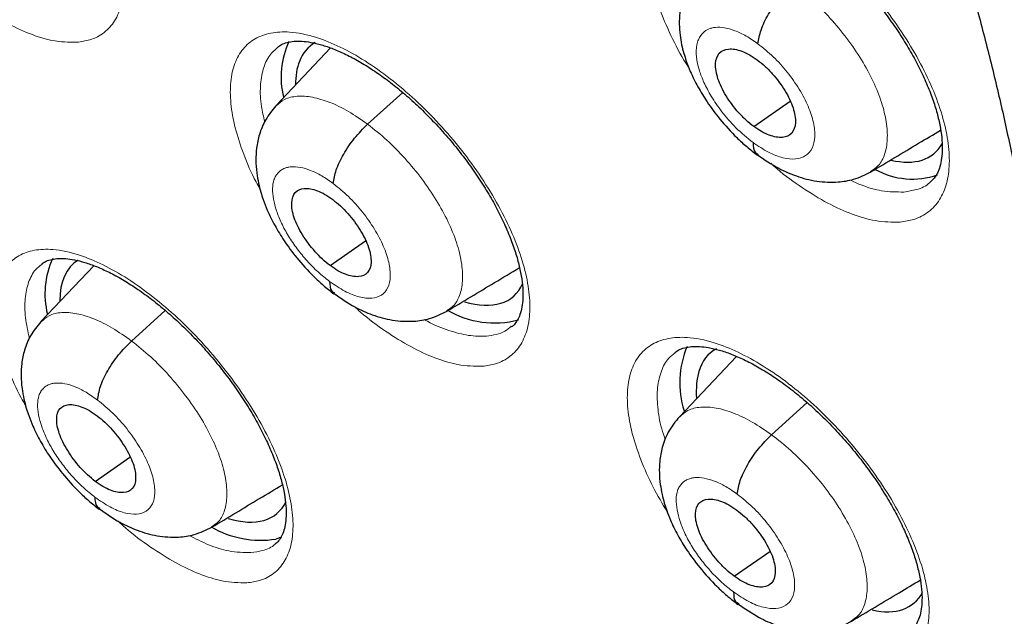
# Model space of a CAD drawing. Header units: millimetres. Extents: x 8 to 2314, y 12 to 2305.
# Tile 118 of 156: x 2144.67 to 2153.85, y 868.11 to 873.67. Entities that reach past the tile are written whole.
import ezdxf

# ---------------------------------------------------------------- set-up
doc = ezdxf.new("R2010")
doc.units = ezdxf.units.MM

msp = doc.modelspace()

# ---------------------------------------------------------------- linework, layer by layer
at = {"color": 7, "linetype": 'Continuous', "lineweight": 30}
for p, q in [((2147.5706, 873.4075), (2147.0624, 872.8698)), ((2147.9165, 872.6961), (2148.2435, 872.9922)), ((2151.5181, 872.6749), (2151.8554, 872.9099)), ((2147.5663, 871.3788), (2147.8959, 871.6084)), ((2145.3625, 871.378), (2144.8695, 870.8565)), ((2145.7149, 870.6756), (2146.0293, 870.9605)), ((2151.3558, 870.5325), (2150.8246, 869.9704)), ((2151.6844, 869.8013), (2152.0154, 870.1011)), ((2145.3757, 869.3672), (2145.699, 869.5925)), ((2147.1138, 868.8483), (2147.06, 868.8293)), ((2151.334, 868.4839), (2151.6658, 868.715))]:
    msp.add_line(p, q, dxfattribs=at)
for centre, radius, start, end in [((2147.8831, 873.1364), 0.7747, 154.67984, 194.11158), ((2152.9977, 872.9), 0.7149, 240.88672, 288.97362), ((2145.6895, 871.1142), 0.7829, 155.11401, 194.04387), ((2149.1, 871.7113), 0.8673, 239.20082, 284.9492), ((2151.6882, 870.2864), 0.8611, 156.83828, 197.77183), ((2146.9194, 869.7399), 0.9214, 239.80087, 278.77519)]:
    msp.add_arc(centre, radius, start, end, dxfattribs=at)
for centre, major_axis, ratio, start_param, end_param in [((2148.3251, 872.2559), (-0.9415, 1.1716), 0.455074, 6.206405, 6.536707), ((2148.3251, 872.2559), (-0.9415, 1.1716), 0.455074, 0.253522, 0.517671), ((2152.2525, 873.5894), (-0.9423, 1.1701), 0.456155, 2.613226, 3.317522), ((2146.1252, 870.2364), (-0.9393, 1.1736), 0.45498, 6.230754, 6.79594), ((2148.3251, 872.2559), (-0.9415, 1.1716), 0.455074, 2.560554, 3.366773), ((2152.064, 869.4002), (-0.9423, 1.1722), 0.455167, 6.199899, 6.586323), ((2152.064, 869.4002), (-0.9423, 1.1722), 0.455167, 0.303138, 0.583245), ((2146.1252, 870.2364), (-0.9393, 1.1736), 0.45498, 2.557591, 3.353104), ((2152.064, 869.4002), (-0.9423, 1.1722), 0.455167, 2.628063, 3.332398)]:
    msp.add_ellipse(centre, major_axis=major_axis, ratio=ratio, start_param=start_param, end_param=end_param, dxfattribs=at)
for points, knots in [([(2175.5453, 851.819), (2175.6218, 851.8787), (2175.772, 851.9959), (2175.9747, 852.1628), (2176.1546, 852.3164), (2176.3114, 852.4552), (2176.4573, 852.5888), (2176.5903, 852.7144), (2176.7156, 852.8363), (2176.8372, 852.958), (2176.9654, 853.0901), (2177.0976, 853.231), (2177.2254, 853.3719), (2177.3406, 853.5029), (2177.4432, 853.6231), (2177.5598, 853.7633), (2177.6905, 853.9258), (2177.8376, 854.1168), (2177.9806, 854.3105), (2178.1218, 854.5103), (2178.2607, 854.7157), (2178.3898, 854.9154), (2178.5091, 855.1079), (2178.619, 855.2925), (2178.7292, 855.4851), (2178.8435, 855.6935), (2178.9653, 855.9263), (2179.094, 856.1855), (2179.2394, 856.4963), (2179.3917, 856.8465), (2179.5423, 857.2233), (2179.6752, 857.5843), (2179.772, 857.8693), (2179.8393, 858.0794), (2179.8823, 858.2181), (2179.9218, 858.3495), (2179.9578, 858.4735), (2179.9934, 858.5994), (2180.0331, 858.7445), (2180.0808, 858.9262), (2180.1752, 859.3051), (2180.2973, 859.8637), (2180.4086, 860.497), (2180.4844, 861.0196), (2180.5355, 861.4325), (2180.5775, 861.8363), (2180.6112, 862.2302), (2180.6369, 862.6086), (2180.6565, 862.9834), (2180.6697, 863.3418), (2180.6771, 863.675), (2180.68, 863.9558), (2180.6801, 864.1829), (2180.679, 864.3403), (2180.6778, 864.4412), (2180.6768, 864.5126), (2180.6753, 864.6011), (2180.6728, 864.7252), (2180.6687, 864.8891), (2180.6624, 865.0861), (2180.6509, 865.3774), (2180.6313, 865.7629), (2180.599, 866.2502), (2180.5555, 866.7765), (2180.4993, 867.3422), (2180.4299, 867.937), (2180.3332, 868.6576), (2180.2042, 869.4858), (2180.0368, 870.4137), (2179.8486, 871.3387), (2179.641, 872.2576), (2179.4158, 873.1673), (2179.1812, 874.0434), (2178.9371, 874.8945), (2178.6558, 875.8172), (2178.3242, 876.837), (2177.9302, 877.9697), (2177.4965, 879.1398), (2177.0217, 880.3471), (2176.5421, 881.4995), (2176.0655, 882.5911), (2175.5992, 883.6164), (2175.1058, 884.6592), (2174.5918, 885.705), (2174.019, 886.8291), (2173.3906, 888.0159), (2172.7058, 889.2588), (2172.0184, 890.4606), (2171.3318, 891.6202), (2170.6528, 892.7303), (2169.9845, 893.7904), (2169.318, 894.8182), (2168.6285, 895.8528), (2167.933, 896.8675), (2167.2261, 897.8717), (2166.5128, 898.8597), (2165.7549, 899.8828), (2164.9511, 900.9391), (2164.1004, 902.0269), (2163.3043, 903.0165), (2162.5737, 903.903), (2161.9187, 904.682), (2161.241, 905.4717), (2160.5406, 906.2708), (2159.8264, 907.0684), (2159.1127, 907.8484), (2158.3548, 908.6592), (2157.5627, 909.4873), (2156.7417, 910.3245), (2155.9589, 911.1038), (2155.2159, 911.827), (2154.5139, 912.4958), (2153.8539, 913.1118), (2153.3082, 913.6114), (2152.8688, 914.0078), (2152.5299, 914.3102), (2152.2187, 914.5851), (2151.9432, 914.8263), (2151.7294, 915.012), (2151.5698, 915.1499), (2151.4518, 915.2513), (2151.327, 915.3583), (2151.1743, 915.4887), (2150.977, 915.6563), (2150.7246, 915.8691), (2150.4141, 916.1287), (2150.0439, 916.4349), (2149.6379, 916.7664), (2149.2185, 917.1043), (2148.682, 917.5306), (2148.0447, 918.0273), (2147.3417, 918.5615), (2146.7066, 919.0332), (2146.1212, 919.4592), (2145.5349, 919.8771), (2144.9201, 920.3059), (2144.268, 920.75), (2143.5784, 921.2075), (2142.8629, 921.6687), (2142.1454, 922.1178), (2141.4507, 922.5378), (2140.9865, 922.8131), (2140.7547, 922.9451), (2140.7408, 922.953)], [0, 0, 0, 0, 0.004208, 0.008266, 0.012194, 0.015925, 0.019283, 0.022264, 0.025087, 0.027813, 0.031053, 0.034635, 0.037977, 0.041032, 0.043801, 0.046284, 0.05063, 0.05481, 0.059092, 0.063478, 0.067924, 0.072392, 0.076228, 0.080045, 0.083867, 0.088052, 0.092716, 0.09786, 0.103418, 0.110857, 0.117881, 0.124491, 0.130655, 0.133242, 0.135688, 0.137993, 0.140157, 0.14218, 0.144549, 0.147706, 0.151607, 0.164055, 0.175863, 0.182587, 0.189083, 0.195351, 0.201391, 0.207197, 0.212552, 0.218242, 0.223129, 0.227214, 0.230495, 0.232973, 0.234012, 0.234841, 0.236051, 0.237829, 0.240176, 0.243078, 0.246233, 0.252549, 0.25933, 0.266575, 0.274284, 0.28244, 0.290603, 0.303052, 0.315037, 0.326558, 0.338385, 0.349678, 0.360437, 0.370662, 0.380725, 0.393824, 0.40725, 0.421007, 0.435095, 0.449518, 0.461086, 0.472865, 0.484854, 0.496904, 0.50868, 0.523252, 0.537359, 0.550999, 0.564172, 0.576875, 0.588892, 0.600453, 0.612159, 0.624546, 0.635591, 0.647127, 0.659155, 0.671674, 0.684685, 0.698189, 0.707561, 0.717157, 0.726977, 0.737022, 0.747285, 0.757391, 0.767124, 0.778971, 0.790214, 0.800851, 0.810883, 0.820308, 0.829125, 0.837335, 0.84209, 0.846614, 0.850795, 0.854431, 0.857519, 0.859243, 0.860732, 0.862169, 0.864156, 0.866741, 0.869923, 0.874067, 0.87892, 0.884427, 0.88995, 0.895311, 0.905366, 0.914791, 0.922673, 0.930063, 0.937545, 0.945449, 0.95395, 0.96289, 0.972271, 0.981812, 0.990881, 0.999452, 1, 1, 1, 1]), ([(2132.4766, 915.578), (2132.5933, 915.5103), (2132.9315, 915.3141), (2133.4933, 914.9785), (2134.1626, 914.5667), (2134.8341, 914.141), (2135.5074, 913.7017), (2136.1823, 913.2489), (2136.8584, 912.7829), (2137.5355, 912.3039), (2138.2131, 911.812), (2138.8912, 911.3075), (2139.5692, 910.7905), (2140.247, 910.2614), (2140.9242, 909.7203), (2141.6006, 909.1675), (2142.2757, 908.6032), (2142.9494, 908.0277), (2143.6214, 907.4411), (2144.2913, 906.8439), (2144.9588, 906.2361), (2145.6236, 905.6182), (2146.2856, 904.9903), (2146.9443, 904.3527), (2147.5994, 903.7058), (2148.2508, 903.0497), (2148.898, 902.3848), (2149.5409, 901.7114), (2150.179, 901.0298), (2150.8123, 900.3402), (2151.4403, 899.6429), (2152.0628, 898.9383), (2152.6795, 898.2267), (2153.2902, 897.5084), (2153.8946, 896.7837), (2154.4924, 896.0528), (2155.0833, 895.3162), (2155.6672, 894.5742), (2156.2437, 893.8271), (2156.8126, 893.0751), (2157.3737, 892.3187), (2157.9266, 891.5581), (2158.4712, 890.7938), (2159.0073, 890.0259), (2159.5345, 889.255), (2160.0527, 888.4813), (2160.5616, 887.7051), (2161.061, 886.9267), (2161.5507, 886.1467), (2162.0305, 885.3652), (2162.5002, 884.5826), (2162.9596, 883.7992), (2163.4084, 883.0155), (2163.8465, 882.2317), (2164.2736, 881.4482), (2164.6897, 880.6654), (2165.0945, 879.8835), (2165.4879, 879.103), (2165.8696, 878.3241), (2166.2395, 877.5473), (2166.5975, 876.7728), (2166.9434, 876.001), (2167.2771, 875.2323), (2167.5983, 874.467), (2167.9071, 873.7053), (2168.2032, 872.9478), (2168.4865, 872.1947), (2168.7569, 871.4462), (2169.0143, 870.7029), (2169.2586, 869.965), (2169.4897, 869.2327), (2169.7074, 868.5066), (2169.9118, 867.7868), (2170.1027, 867.0737), (2170.2801, 866.3677), (2170.4438, 865.669), (2170.5939, 864.9779), (2170.7302, 864.2947), (2170.8528, 863.6199), (2170.9616, 862.9536), (2171.0565, 862.2961), (2171.1376, 861.6478), (2171.2048, 861.0089), (2171.2581, 860.3797), (2171.2975, 859.7605), (2171.323, 859.1516), (2171.3346, 858.5531), (2171.3324, 857.9655), (2171.3163, 857.3888), (2171.2864, 856.8234), (2171.2427, 856.2695), (2171.1853, 855.7273), (2171.1143, 855.197), (2171.0295, 854.6788), (2170.9312, 854.173), (2170.8193, 853.6797), (2170.694, 853.199), (2170.5552, 852.7312), (2170.403, 852.2764), (2170.2375, 851.8347), (2170.0587, 851.4064), (2169.8666, 850.9915), (2169.6613, 850.5901), (2169.4429, 850.2025), (2169.2113, 849.8288), (2168.9667, 849.4691), (2168.709, 849.1235), (2168.4382, 848.7923), (2168.1549, 848.4753), (2167.8574, 848.1745), (2167.646, 847.9723), (2167.5303, 847.8747), (2167.5219, 847.8676)], [0, 0, 0, 0, 0.004838, 0.014026, 0.023215, 0.032405, 0.041597, 0.050789, 0.059983, 0.069178, 0.078374, 0.087571, 0.096768, 0.105967, 0.115167, 0.124367, 0.133568, 0.14277, 0.151973, 0.161176, 0.17038, 0.179584, 0.188789, 0.197994, 0.2072, 0.216407, 0.225613, 0.23482, 0.244028, 0.253235, 0.262443, 0.271651, 0.280859, 0.290068, 0.299276, 0.308484, 0.317693, 0.326902, 0.33611, 0.345319, 0.354527, 0.363735, 0.372943, 0.382151, 0.391359, 0.400566, 0.409773, 0.41898, 0.428186, 0.437392, 0.446598, 0.455803, 0.465007, 0.474211, 0.483414, 0.492617, 0.501819, 0.51102, 0.520221, 0.52942, 0.538619, 0.547817, 0.557014, 0.56621, 0.575405, 0.584599, 0.593791, 0.602983, 0.612173, 0.621362, 0.63055, 0.639736, 0.648921, 0.658105, 0.667287, 0.676468, 0.685647, 0.694825, 0.704002, 0.713177, 0.722351, 0.731523, 0.740695, 0.749866, 0.759036, 0.768205, 0.777375, 0.786544, 0.795714, 0.804885, 0.814057, 0.823231, 0.832408, 0.841589, 0.850774, 0.859966, 0.869163, 0.878369, 0.887585, 0.896811, 0.906049, 0.9153, 0.924566, 0.933848, 0.943146, 0.952461, 0.961792, 0.97114, 0.980503, 0.989879, 0.999266, 1, 1, 1, 1]), ([(2137.9343, 896.1231), (2138.019, 896.0568), (2138.2645, 895.8645), (2138.6706, 895.5371), (2139.1523, 895.1374), (2139.6329, 894.7261), (2140.1121, 894.3038), (2140.5894, 893.8708), (2141.0644, 893.4276), (2141.5366, 892.9744), (2142.0057, 892.5118), (2142.4712, 892.0399), (2142.9327, 891.5594), (2143.3897, 891.0706), (2143.842, 890.5738), (2144.289, 890.0696), (2144.7304, 889.5584), (2145.1658, 889.0407), (2145.5948, 888.5168), (2146.0171, 887.9872), (2146.4322, 887.4525), (2146.8398, 886.913), (2147.2396, 886.3692), (2147.6312, 885.8217), (2148.0142, 885.2709), (2148.3883, 884.7173), (2148.7533, 884.1613), (2149.1088, 883.6035), (2149.4544, 883.0444), (2149.79, 882.4844), (2150.1151, 881.9241), (2150.4296, 881.364), (2150.7332, 880.8046), (2151.0256, 880.2463), (2151.3066, 879.6897), (2151.576, 879.1353), (2151.8334, 878.5835), (2152.0789, 878.035), (2152.312, 877.4902), (2152.5327, 876.9496), (2152.7409, 876.4138), (2152.9362, 875.8831), (2153.1187, 875.3582), (2153.2882, 874.8395), (2153.4446, 874.3274), (2153.5878, 873.8226), (2153.7177, 873.3255), (2153.8343, 872.8365), (2153.9376, 872.3561), (2154.0276, 871.8848), (2154.1042, 871.4231), (2154.1675, 870.9713), (2154.2176, 870.5299), (2154.2545, 870.0993), (2154.2783, 869.6798), (2154.2892, 869.2719), (2154.2872, 868.8759), (2154.2726, 868.4921), (2154.2454, 868.1208), (2154.206, 867.7623), (2154.1544, 867.4167), (2154.0909, 867.0842), (2154.0157, 866.7649), (2153.9288, 866.4589), (2153.8304, 866.166), (2153.7206, 865.8864), (2153.5992, 865.6197), (2153.4663, 865.366), (2153.3216, 865.1251), (2153.1647, 864.8967), (2152.9953, 864.6809), (2152.8125, 864.4781), (2152.6291, 864.2982), (2152.5008, 864.1931), (2152.4426, 864.1453)], [0, 0, 0, 0, 0.007342, 0.021294, 0.0352524, 0.0492178, 0.0631898, 0.0771678, 0.0911513, 0.1051397, 0.1191326, 0.1331294, 0.1471298, 0.1611331, 0.1751391, 0.1891472, 0.203157, 0.2171681, 0.23118, 0.2451924, 0.2592047, 0.2732164, 0.2872272, 0.3012365, 0.315244, 0.3292491, 0.3432516, 0.3572508, 0.3712464, 0.3852379, 0.3992247, 0.4132065, 0.4271826, 0.4411525, 0.4551157, 0.4690717, 0.4830198, 0.4969595, 0.5108901, 0.5248111, 0.5387219, 0.5526218, 0.5665103, 0.5803868, 0.5942506, 0.6081014, 0.6219388, 0.6357623, 0.6495718, 0.6633672, 0.6771489, 0.6909172, 0.7046731, 0.7184178, 0.7321533, 0.745882, 0.7596075, 0.7733332, 0.7870638, 0.800806, 0.8145682, 0.8283607, 0.8421961, 0.8560896, 0.8700589, 0.8841249, 0.898311, 0.9126428, 0.9271466, 0.9418466, 0.956761, 0.9718953, 0.9872348, 1, 1, 1, 1]), ([(2150.9755, 874.7583), (2150.9881, 874.7679), (2151.014, 874.7877), (2151.0686, 874.807), (2151.1359, 874.8189), (2151.2128, 874.8201), (2151.3012, 874.81), (2151.4014, 874.7872), (2151.5131, 874.7498), (2151.6334, 874.6978), (2151.7597, 874.6317), (2151.8902, 874.5518), (2152.0233, 874.4584), (2152.1569, 874.3531), (2152.2895, 874.2368), (2152.4191, 874.1107), (2152.5444, 873.9764), (2152.6637, 873.8355), (2152.7754, 873.6896), (2152.8782, 873.5406), (2152.9713, 873.3903), (2153.053, 873.2407), (2153.1227, 873.0937), (2153.18, 872.951), (2153.224, 872.8154), (2153.2545, 872.6884), (2153.2722, 872.5712), (2153.2774, 872.4667), (2153.271, 872.3768), (2153.2548, 872.3001), (2153.2301, 872.2376), (2153.2008, 872.1907), (2153.1754, 872.1683), (2153.1628, 872.1571)], [0, 0, 0, 0, 0.0315901, 0.0648572, 0.0966773, 0.1268222, 0.1561993, 0.1873149, 0.219098, 0.2509312, 0.2831578, 0.3156998, 0.3481743, 0.3809311, 0.4139468, 0.4468013, 0.4797772, 0.5130182, 0.5459402, 0.5788886, 0.6120817, 0.64484, 0.6774936, 0.7103578, 0.7427048, 0.7745491, 0.8068048, 0.8385999, 0.8695598, 0.9011947, 0.9337633, 0.9670432, 1, 1, 1, 1]), ([(2151.0205, 874.1644), (2150.9815, 874.1162), (2150.9098, 874.0274), (2150.852, 873.8768), (2150.8261, 873.7458), (2150.8208, 873.6303), (2150.8278, 873.5319), (2150.8432, 873.4407), (2150.8636, 873.3595), (2150.8905, 873.2756), (2150.931, 873.1724), (2150.9937, 873.0456), (2151.0857, 872.8957), (2151.2056, 872.734), (2151.3332, 872.5943), (2151.4534, 872.4833), (2151.5194, 872.4329), (2151.5535, 872.4069)], [0, 0, 0, 0, 0.098411, 0.181347, 0.248988, 0.302221, 0.354694, 0.400207, 0.441589, 0.479217, 0.530111, 0.607711, 0.683353, 0.773905, 0.879258, 0.937643, 1, 1, 1, 1]), ([(2151.5569, 873.4462), (2151.5636, 873.4875), (2151.5769, 873.5702), (2151.6509, 873.723), (2151.755, 873.8766), (2151.8388, 873.9603), (2151.8807, 874.0021)], [0, 0, 0, 0, 0.249162, 0.499757, 0.750154, 1, 1, 1, 1]), ([(2147.0782, 873.4148), (2147.0892, 873.4233), (2147.1123, 873.4414), (2147.1624, 873.4594), (2147.2264, 873.4708), (2147.3005, 873.4717), (2147.3864, 873.4615), (2147.4844, 873.4387), (2147.5938, 873.4015), (2147.7121, 873.3496), (2147.8366, 873.2837), (2147.9657, 873.204), (2148.0976, 873.1108), (2148.2304, 873.0057), (2148.3624, 872.8896), (2148.4918, 872.7636), (2148.6171, 872.6295), (2148.7368, 872.4887), (2148.8491, 872.343), (2148.9529, 872.194), (2149.0472, 872.0437), (2149.1304, 871.894), (2149.2017, 871.7469), (2149.2609, 871.6041), (2149.3068, 871.4684), (2149.3394, 871.3413), (2149.3592, 871.2241), (2149.3665, 871.1192), (2149.3623, 871.0293), (2149.3481, 870.9531), (2149.326, 870.8908), (2149.2969, 870.845), (2149.2763, 870.8186), (2149.2603, 870.8092), (2149.2595, 870.8087)], [0, 0, 0, 0, 0.029649, 0.062865, 0.094565, 0.124661, 0.153949, 0.185022, 0.216652, 0.248354, 0.28046, 0.312922, 0.345336, 0.378006, 0.410985, 0.443834, 0.476735, 0.509953, 0.542878, 0.575802, 0.608975, 0.64176, 0.674411, 0.707253, 0.739639, 0.771391, 0.803594, 0.835376, 0.86628, 0.897587, 0.929892, 0.962781, 0.998145, 1, 1, 1, 1]), ([(2151.5181, 872.6749), (2151.4937, 872.694), (2151.4451, 872.7322), (2151.3533, 872.8267), (2151.2537, 872.96), (2151.1741, 873.1246), (2151.1521, 873.267), (2151.1864, 873.3679), (2151.2762, 873.4077), (2151.3816, 873.39), (2151.4759, 873.3475), (2151.5248, 873.3138), (2151.5493, 873.297)], [0, 0, 0, 0, 0.062836, 0.12554, 0.250834, 0.375525, 0.499997, 0.624472, 0.749166, 0.874459, 0.937163, 1, 1, 1, 1]), ([(2151.5493, 873.297), (2151.5736, 873.2778), (2151.6223, 873.2397), (2151.714, 873.1451), (2151.8137, 873.0118), (2151.8932, 872.8472), (2151.9152, 872.7048), (2151.881, 872.6039), (2151.7912, 872.5641), (2151.6858, 872.5818), (2151.5914, 872.6244), (2151.5425, 872.658), (2151.5181, 872.6749)], [0, 0, 0, 0, 0.062836, 0.12554, 0.250834, 0.375525, 0.499997, 0.624472, 0.749166, 0.874459, 0.937163, 1, 1, 1, 1]), ([(2147.0615, 872.8693), (2147.0265, 872.8265), (2146.9607, 872.7459), (2146.9051, 872.6079), (2146.8783, 872.4809), (2146.8716, 872.3599), (2146.8794, 872.2508), (2146.8969, 872.1511), (2146.9184, 872.067), (2146.9453, 871.9829), (2146.9855, 871.8801), (2147.0486, 871.7515), (2147.1408, 871.6013), (2147.2601, 871.4402), (2147.3863, 871.3015), (2147.5044, 871.1915), (2147.5689, 871.1417), (2147.6022, 871.116)], [0, 0, 0, 0, 0.086779, 0.163135, 0.229198, 0.285392, 0.346274, 0.396759, 0.439527, 0.476153, 0.529426, 0.608455, 0.684599, 0.775206, 0.880168, 0.938173, 1, 1, 1, 1]), ([(2147.5962, 872.143), (2147.6024, 872.1839), (2147.6149, 872.2658), (2147.6878, 872.4178), (2147.7912, 872.571), (2147.8747, 872.6544), (2147.9165, 872.6961)], [0, 0, 0, 0, 0.249729, 0.500005, 0.749951, 1, 1, 1, 1]), ([(2152.6091, 872.2522), (2152.7583, 872.3415), (2152.9772, 872.4725), (2153.1915, 872.6007), (2153.2597, 872.6415)], [0, 0, 0, 0, 0.6814787, 1, 1, 1, 1]), ([(2151.5107, 872.5258), (2151.5122, 872.4905), (2151.5145, 872.4377), (2151.5487, 872.421), (2151.56, 872.4155)], [0, 0, 0, 0, 0.670184, 1, 1, 1, 1]), ([(2151.5499, 872.4133), (2151.6164, 872.3679), (2151.7357, 872.2863), (2151.9216, 872.2073), (2152.1012, 872.1594), (2152.2905, 872.1516), (2152.4631, 872.1797), (2152.5587, 872.2272), (2152.6117, 872.2535)], [0, 0, 0, 0, 0.195419, 0.350449, 0.525506, 0.699585, 0.833616, 1, 1, 1, 1]), ([(2147.5663, 871.3788), (2147.5421, 871.398), (2147.4937, 871.4364), (2147.4023, 871.5312), (2147.3026, 871.6645), (2147.2225, 871.8285), (2147.1992, 871.9699), (2147.2318, 872.0696), (2147.3199, 872.108), (2147.424, 872.0893), (2147.5175, 872.046), (2147.566, 872.0121), (2147.5903, 871.9951)], [0, 0, 0, 0, 0.062837, 0.125539, 0.250831, 0.375527, 0.500003, 0.624476, 0.74917, 0.874462, 0.937164, 1, 1, 1, 1]), ([(2147.5903, 871.9951), (2147.6145, 871.9759), (2147.6629, 871.9375), (2147.7543, 871.8427), (2147.854, 871.7094), (2147.9341, 871.5453), (2147.9574, 871.4039), (2147.9247, 871.3043), (2147.8367, 871.2658), (2147.7326, 871.2846), (2147.6391, 871.3279), (2147.5906, 871.3618), (2147.5663, 871.3788)], [0, 0, 0, 0, 0.0628366, 0.125539, 0.2508305, 0.3755267, 0.5000027, 0.6244762, 0.74917, 0.8744616, 0.9371639, 1, 1, 1, 1]), ([(2144.8755, 871.3927), (2144.8855, 871.4006), (2144.9069, 871.4176), (2144.9539, 871.4344), (2145.0177, 871.4457), (2145.0931, 871.4459), (2145.1814, 871.4339), (2145.2784, 871.4098), (2145.3869, 871.3712), (2145.5046, 871.3181), (2145.6286, 871.2509), (2145.7572, 871.17), (2145.8886, 871.0758), (2146.021, 870.9697), (2146.1527, 870.8528), (2146.2818, 870.7261), (2146.4069, 870.5915), (2146.5264, 870.4504), (2146.6386, 870.3045), (2146.7424, 870.1556), (2146.8367, 870.0055), (2146.92, 869.8562), (2146.9915, 869.7097), (2147.0509, 869.5676), (2147.0972, 869.4327), (2147.1301, 869.3066), (2147.1503, 869.1906), (2147.1582, 869.0872), (2147.1545, 868.999), (2147.1411, 868.9246), (2147.12, 868.8645), (2147.0925, 868.821), (2147.0733, 868.7966), (2147.0585, 868.7878), (2147.058, 868.7875)], [0, 0, 0, 0, 0.02887, 0.061951, 0.093509, 0.126884, 0.155956, 0.186748, 0.218292, 0.249954, 0.282037, 0.314473, 0.346866, 0.379538, 0.412498, 0.445315, 0.478224, 0.511428, 0.544331, 0.577243, 0.610406, 0.643164, 0.6758, 0.708629, 0.740974, 0.77272, 0.804887, 0.836586, 0.867378, 0.898609, 0.930771, 0.963503, 0.998831, 1, 1, 1, 1]), ([(2148.6541, 870.9534), (2148.8034, 871.0427), (2149.0319, 871.1794), (2149.2555, 871.3133), (2149.333, 871.3596)], [0, 0, 0, 0, 0.653718, 1, 1, 1, 1]), ([(2147.5607, 871.2312), (2147.5625, 871.196), (2147.5652, 871.1453), (2147.5984, 871.1293), (2147.6086, 871.1245)], [0, 0, 0, 0, 0.693177, 1, 1, 1, 1]), ([(2147.599, 871.1222), (2147.6648, 871.0764), (2147.7828, 870.9944), (2147.9668, 870.9139), (2148.1446, 870.8642), (2148.3338, 870.8542), (2148.5072, 870.8808), (2148.6033, 870.9283), (2148.6566, 870.9546)], [0, 0, 0, 0, 0.194561, 0.349037, 0.523559, 0.697845, 0.832556, 1, 1, 1, 1]), ([(2144.8686, 870.856), (2144.8341, 870.8138), (2144.7691, 870.7342), (2144.7143, 870.5977), (2144.6878, 870.4714), (2144.6815, 870.35), (2144.69, 870.24), (2144.7084, 870.1389), (2144.7307, 870.054), (2144.7584, 869.9698), (2144.7991, 869.8676), (2144.8626, 869.74), (2144.9547, 869.591), (2145.0735, 869.4312), (2145.1987, 869.2934), (2145.3157, 869.1839), (2145.3796, 869.1342), (2145.4125, 869.1086)], [0, 0, 0, 0, 0.085731, 0.161538, 0.227535, 0.28411, 0.346127, 0.397633, 0.44092, 0.477641, 0.530902, 0.609768, 0.685693, 0.776002, 0.880596, 0.938393, 1, 1, 1, 1]), ([(2145.3978, 870.1251), (2145.4036, 870.1656), (2145.4152, 870.2468), (2145.4872, 870.3982), (2145.5899, 870.5508), (2145.6732, 870.634), (2145.7149, 870.6756)], [0, 0, 0, 0, 0.25021, 0.500221, 0.749782, 1, 1, 1, 1]), ([(2150.7806, 870.5671), (2150.7923, 870.5762), (2150.8166, 870.5949), (2150.8687, 870.6133), (2150.934, 870.6248), (2151.0094, 870.6258), (2151.0965, 870.6157), (2151.1957, 870.5929), (2151.3064, 870.5558), (2151.4259, 870.504), (2151.5517, 870.4383), (2151.6819, 870.3588), (2151.8148, 870.266), (2151.9486, 870.1612), (2152.0816, 870.0455), (2152.2119, 869.92), (2152.3379, 869.7863), (2152.4582, 869.6461), (2152.5711, 869.5009), (2152.6753, 869.3526), (2152.7699, 869.2029), (2152.8533, 869.0539), (2152.9247, 868.9075), (2152.9838, 868.7654), (2153.0296, 868.6304), (2153.0619, 868.504), (2153.0814, 868.3874), (2153.0884, 868.2833), (2153.0838, 868.1941), (2153.0693, 868.1183), (2153.0464, 868.0567), (2153.0183, 868.0099), (2152.9937, 867.9875), (2152.981, 867.9759)], [0, 0, 0, 0, 0.030974, 0.064053, 0.095706, 0.125775, 0.155072, 0.186136, 0.217814, 0.249568, 0.281726, 0.314226, 0.346671, 0.379383, 0.412386, 0.445245, 0.478182, 0.511417, 0.544348, 0.577286, 0.610472, 0.64325, 0.675903, 0.708752, 0.741119, 0.772888, 0.805099, 0.836873, 0.86778, 0.899182, 0.931593, 0.96467, 1, 1, 1, 1]), ([(2145.3757, 869.3672), (2145.3516, 869.3865), (2145.3034, 869.4251), (2145.2121, 869.5199), (2145.1123, 869.6532), (2145.0315, 869.8166), (2145.0071, 869.9571), (2145.0384, 870.0556), (2145.125, 870.093), (2145.2281, 870.0734), (2145.3209, 870.0296), (2145.3692, 869.9955), (2145.3934, 869.9784)], [0, 0, 0, 0, 0.062837, 0.125538, 0.250827, 0.375527, 0.500006, 0.624479, 0.749174, 0.874464, 0.937164, 1, 1, 1, 1]), ([(2145.3934, 869.9784), (2145.4175, 869.9591), (2145.4657, 869.9205), (2145.557, 869.8257), (2145.6568, 869.6925), (2145.7376, 869.529), (2145.762, 869.3885), (2145.7307, 869.29), (2145.6441, 869.2526), (2145.541, 869.2722), (2145.4482, 869.316), (2145.3999, 869.3501), (2145.3757, 869.3672)], [0, 0, 0, 0, 0.062837, 0.125538, 0.250827, 0.375527, 0.500006, 0.624479, 0.749174, 0.874464, 0.937164, 1, 1, 1, 1]), ([(2150.8237, 869.97), (2150.7865, 869.9239), (2150.7174, 869.8385), (2150.6624, 869.6927), (2150.6385, 869.5633), (2150.6347, 869.4458), (2150.6434, 869.3441), (2150.6605, 869.2497), (2150.6814, 869.1689), (2150.7074, 869.0884), (2150.7458, 868.9899), (2150.8061, 868.8659), (2150.8971, 868.7164), (2151.0176, 868.5531), (2151.1468, 868.4112), (2151.2689, 868.2981), (2151.336, 868.2469), (2151.3707, 868.2204)], [0, 0, 0, 0, 0.092787, 0.17235, 0.238983, 0.293349, 0.349717, 0.397646, 0.439254, 0.475053, 0.523932, 0.600903, 0.676997, 0.768843, 0.876335, 0.936091, 1, 1, 1, 1]), ([(2151.3641, 869.2482), (2151.3703, 869.289), (2151.3828, 869.3709), (2151.4557, 869.523), (2151.5591, 869.6761), (2151.6426, 869.7596), (2151.6844, 869.8013)], [0, 0, 0, 0, 0.2495838, 0.4999426, 0.7499939, 1, 1, 1, 1]), ([(2146.4616, 868.9401), (2146.6112, 869.0296), (2146.833, 869.1624), (2147.0503, 869.2924), (2147.1211, 869.3347)], [0, 0, 0, 0, 0.674122, 1, 1, 1, 1]), ([(2145.3716, 869.2208), (2145.3738, 869.1858), (2145.3768, 869.1366), (2145.4093, 869.1213), (2145.4188, 869.1169)], [0, 0, 0, 0, 0.710925, 1, 1, 1, 1]), ([(2151.334, 868.4839), (2151.3097, 868.503), (2151.261, 868.5411), (2151.169, 868.6354), (2151.0687, 868.7682), (2150.988, 868.9318), (2150.9645, 869.0731), (2150.9974, 869.1729), (2151.086, 869.2118), (2151.1908, 869.1936), (2151.2849, 869.1508), (2151.3337, 869.1171), (2151.3582, 869.1003)], [0, 0, 0, 0, 0.062837, 0.125541, 0.250834, 0.375529, 0.500004, 0.624475, 0.749166, 0.87446, 0.937164, 1, 1, 1, 1]), ([(2145.4096, 869.1146), (2145.4748, 869.0688), (2145.5918, 868.9864), (2145.7743, 868.905), (2145.9502, 868.8539), (2146.1392, 868.8421), (2146.3137, 868.8674), (2146.4105, 868.915), (2146.4641, 868.9414)], [0, 0, 0, 0, 0.193856, 0.347818, 0.521701, 0.696101, 0.831483, 1, 1, 1, 1]), ([(2151.3582, 869.1003), (2151.3825, 869.0812), (2151.4312, 869.043), (2151.5232, 868.9487), (2151.6235, 868.8159), (2151.7042, 868.6523), (2151.7276, 868.511), (2151.6947, 868.4112), (2151.6061, 868.3723), (2151.5014, 868.3905), (2151.4073, 868.4333), (2151.3585, 868.467), (2151.334, 868.4839)], [0, 0, 0, 0, 0.062837, 0.125541, 0.250834, 0.375529, 0.500003, 0.624475, 0.749167, 0.87446, 0.937164, 1, 1, 1, 1]), ([(2152.4265, 868.0622), (2152.5759, 868.1517), (2152.7923, 868.2812), (2153.0041, 868.4079), (2153.0696, 868.4471)], [0, 0, 0, 0, 0.6905801, 1, 1, 1, 1]), ([(2151.3284, 868.3362), (2151.3303, 868.3011), (2151.333, 868.2499), (2151.3666, 868.2339), (2151.3771, 868.2289)], [0, 0, 0, 0, 0.68718, 1, 1, 1, 1]), ([(2151.3674, 868.2265), (2151.4336, 868.1811), (2151.5525, 868.0996), (2151.7376, 868.0201), (2151.9165, 867.9713), (2152.1061, 867.9623), (2152.2797, 867.9895), (2152.3758, 868.0371), (2152.429, 868.0635)], [0, 0, 0, 0, 0.194721, 0.349311, 0.524015, 0.698297, 0.832855, 1, 1, 1, 1])]:
    msp.add_open_spline(points, degree=3, knots=knots, dxfattribs=at)
at = {"color": 252, "linetype": 'Continuous', "lineweight": 0}
for points, knots in [([(2139.796, 922.862), (2140.7849, 922.2681), (2142.7628, 921.0803), (2145.7697, 918.9737), (2148.776, 916.6494), (2151.7628, 914.1014), (2154.7055, 911.356), (2157.5814, 908.4331), (2160.3678, 905.356), (2163.0429, 902.1486), (2165.5859, 898.8361), (2167.9768, 895.4445), (2170.1969, 892.0003), (2172.2288, 888.5305), (2174.0565, 885.0621), (2175.6659, 881.6225), (2177.0442, 878.2385), (2178.1808, 874.9366), (2179.0666, 871.7426), (2179.6947, 868.6816), (2180.0603, 865.7776), (2180.1605, 863.0533), (2179.9946, 860.5298), (2179.5632, 858.2277), (2178.8722, 856.1621), (2177.9181, 854.3602), (2176.8218, 852.9015), (2175.9366, 852.1814), (2175.5444, 851.8624)], [0, 0, 0, 0, 0.038767, 0.077534, 0.116301, 0.155068, 0.193835, 0.232602, 0.271368, 0.310135, 0.348902, 0.387669, 0.426436, 0.465203, 0.50397, 0.542737, 0.581504, 0.620271, 0.659038, 0.697805, 0.736572, 0.775338, 0.814105, 0.852872, 0.891639, 0.930406, 0.969173, 1, 1, 1, 1]), ([(2145.2027, 873.4603), (2145.2445, 873.4661), (2145.3412, 873.4796), (2145.4629, 873.5451), (2145.5631, 873.6548), (2145.625, 873.8049), (2145.649, 873.9886), (2145.6326, 874.2024), (2145.5779, 874.439), (2145.485, 874.6926), (2145.3579, 874.9553), (2145.1988, 875.2201), (2145.0135, 875.4794), (2144.8063, 875.7255), (2144.5838, 875.9521), (2144.3517, 876.1518), (2144.117, 876.3202), (2143.8863, 876.451), (2143.6479, 876.5495), (2143.4295, 876.5952), (2143.2409, 876.5862), (2143.0948, 876.5343), (2142.9824, 876.4386), (2142.9054, 876.3037), (2142.8675, 876.1316), (2142.8683, 875.9288), (2142.9088, 875.6998), (2142.9888, 875.4519), (2143.0731, 875.2503), (2143.1395, 875.1335), (2143.1558, 875.1048)], [0, 0, 0, 0, 0.027843, 0.064424, 0.101005, 0.137584, 0.174162, 0.210741, 0.247319, 0.2839, 0.32048, 0.357065, 0.393649, 0.430238, 0.466826, 0.503416, 0.540006, 0.576595, 0.613184, 0.658831, 0.695411, 0.73199, 0.76857, 0.805149, 0.841727, 0.878306, 0.914884, 0.951463, 0.988045, 1, 1, 1, 1]), ([(2152.8816, 871.784), (2152.9258, 871.7906), (2153.0264, 871.8056), (2153.1526, 871.8744), (2153.2563, 871.9867), (2153.3213, 872.1391), (2153.3478, 872.3247), (2153.3334, 872.5399), (2153.28, 872.7773), (2153.1877, 873.0311), (2153.0605, 873.2936), (2152.9008, 873.5575), (2152.7141, 873.8155), (2152.5049, 874.0598), (2152.2797, 874.2843), (2152.0445, 874.4816), (2151.8062, 874.6472), (2151.5715, 874.7752), (2151.3284, 874.8704), (2151.1054, 874.9127), (2150.9121, 874.9003), (2150.7621, 874.8454), (2150.6461, 874.7471), (2150.5658, 874.6097), (2150.5252, 874.4356), (2150.5237, 874.2312), (2150.5632, 874.0012), (2150.64, 873.7527), (2150.7574, 873.4931), (2150.8507, 873.313), (2150.9113, 873.224), (2150.9131, 873.2214)], [0, 0, 0, 0, 0.027885, 0.063538, 0.099191, 0.134829, 0.170466, 0.20609, 0.241714, 0.277333, 0.312951, 0.348575, 0.384199, 0.419836, 0.455473, 0.491127, 0.52678, 0.562444, 0.598109, 0.642645, 0.678288, 0.713932, 0.749576, 0.78522, 0.820853, 0.856485, 0.892106, 0.927728, 0.963347, 0.998966, 1, 1, 1, 1]), ([(2144.0355, 874.0068), (2144.048, 873.9952), (2144.1364, 873.9131), (2144.3071, 873.7886), (2144.5397, 873.6404), (2144.7643, 873.5358), (2144.9934, 873.4632), (2145.1281, 873.4613), (2145.2027, 873.4603)], [0, 0, 0, 0, 0.030463, 0.215546, 0.400629, 0.585704, 0.770779, 1, 1, 1, 1]), ([(2151.8807, 874.0021), (2151.9411, 873.9549), (2152.0617, 873.8606), (2152.2334, 873.6859), (2152.3901, 873.4966), (2152.5263, 873.2966), (2152.6357, 873.0944), (2152.7146, 872.8975), (2152.7586, 872.7144), (2152.7682, 872.5507), (2152.7429, 872.4134), (2152.6908, 872.3101), (2152.6326, 872.2722), (2152.6068, 872.2555)], [0, 0, 0, 0, 0.092811, 0.1855, 0.278228, 0.370922, 0.463605, 0.556207, 0.648761, 0.741439, 0.834117, 0.926672, 1, 1, 1, 1]), ([(2151.5107, 872.5258), (2151.4564, 872.5696), (2151.3531, 872.6529), (2151.2209, 872.8067), (2151.121, 872.9517), (2151.0524, 873.0817), (2151.0104, 873.1905), (2150.9914, 873.2659), (2150.9841, 873.3151), (2150.9814, 873.3451), (2150.9808, 873.3706), (2150.9812, 873.3897), (2150.9828, 873.4117), (2150.9876, 873.4437), (2151.0046, 873.5), (2151.0349, 873.5435), (2151.0714, 873.5711), (2151.0961, 873.5843), (2151.1254, 873.5942), (2151.1728, 873.6021), (2151.2434, 873.5987), (2151.3408, 873.5713), (2151.4468, 873.5226), (2151.5201, 873.4718), (2151.5569, 873.4462)], [0, 0, 0, 0, 0.093862, 0.178721, 0.254685, 0.321686, 0.379743, 0.428782, 0.449942, 0.468868, 0.485561, 0.50002, 0.507767, 0.532023, 0.571446, 0.647374, 0.670536, 0.695339, 0.721788, 0.749904, 0.811514, 0.87372, 0.936484, 1, 1, 1, 1]), ([(2148.9861, 870.4402), (2149.0286, 870.4462), (2149.1264, 870.4602), (2149.2491, 870.5266), (2149.3499, 870.6368), (2149.4121, 870.7871), (2149.4361, 870.9708), (2149.4194, 871.1844), (2149.3642, 871.4205), (2149.2704, 871.6733), (2149.1422, 871.9351), (2148.9818, 872.1988), (2148.7951, 872.4569), (2148.5862, 872.7017), (2148.362, 872.927), (2148.1281, 873.1253), (2147.8916, 873.2922), (2147.6592, 873.4217), (2147.4189, 873.5188), (2147.199, 873.5633), (2147.009, 873.5532), (2146.862, 873.5004), (2146.7489, 873.4042), (2146.6715, 873.2689), (2146.6335, 873.0968), (2146.6345, 872.8941), (2146.6753, 872.6655), (2146.7564, 872.4182), (2146.8377, 872.2244), (2146.9002, 872.1153), (2146.9125, 872.0938)], [0, 0, 0, 0, 0.028151, 0.064834, 0.101516, 0.138191, 0.174866, 0.211539, 0.248213, 0.28489, 0.321567, 0.358253, 0.394938, 0.431633, 0.468327, 0.505027, 0.541727, 0.578427, 0.615127, 0.660926, 0.697604, 0.734281, 0.770959, 0.807637, 0.844311, 0.880985, 0.917659, 0.954332, 0.991012, 1, 1, 1, 1]), ([(2146.957, 872.7192), (2146.9453, 872.7677), (2146.9168, 872.8865), (2146.9111, 873.053), (2146.9373, 873.2129), (2146.992, 873.3373), (2147.0527, 873.3899), (2147.08, 873.4135)], [0, 0, 0, 0, 0.1530051, 0.3749882, 0.5969085, 0.8188287, 1, 1, 1, 1]), ([(2151.5569, 873.4462), (2151.605, 873.4076), (2151.701, 873.3305), (2151.8333, 873.183), (2151.9453, 873.0243), (2152.0293, 872.8624), (2152.0795, 872.709), (2152.0924, 872.5745), (2152.0673, 872.468), (2152.0059, 872.3969), (2151.9122, 872.3659), (2151.7929, 872.3775), (2151.6557, 872.4286), (2151.5591, 872.4934), (2151.5107, 872.5258)], [0, 0, 0, 0, 0.083335, 0.166665, 0.249998, 0.333327, 0.416666, 0.5, 0.583337, 0.666672, 0.750002, 0.833334, 0.916666, 1, 1, 1, 1]), ([(2147.0643, 872.8675), (2147.0882, 872.8893), (2147.1399, 872.9366), (2147.2558, 872.963), (2147.399, 872.9544), (2147.5613, 872.9057), (2147.736, 872.8228), (2147.8563, 872.7383), (2147.9165, 872.6961)], [0, 0, 0, 0, 0.146306, 0.316974, 0.487663, 0.658415, 0.829094, 1, 1, 1, 1]), ([(2147.9165, 872.6961), (2147.9765, 872.6486), (2148.0964, 872.5537), (2148.2676, 872.3785), (2148.4241, 872.1891), (2148.5605, 871.9893), (2148.6705, 871.7876), (2148.7504, 871.5916), (2148.7957, 871.4095), (2148.807, 871.2472), (2148.7835, 871.1113), (2148.7335, 871.0096), (2148.6767, 870.9728), (2148.6517, 870.9566)], [0, 0, 0, 0, 0.092865, 0.185606, 0.278387, 0.371134, 0.463869, 0.556526, 0.649134, 0.741865, 0.834595, 0.927202, 1, 1, 1, 1]), ([(2147.5607, 871.2312), (2147.5247, 871.2595), (2147.453, 871.3161), (2147.3507, 871.4209), (2147.2573, 871.5341), (2147.176, 871.6534), (2147.1104, 871.7738), (2147.0632, 871.8909), (2147.0349, 872.0006), (2147.0261, 872.0993), (2147.0369, 872.1703), (2147.0545, 872.208), (2147.0655, 872.2245), (2147.0716, 872.2325), (2147.0762, 872.2377), (2147.0797, 872.2415), (2147.0839, 872.2463), (2147.0961, 872.2585), (2147.1187, 872.2754), (2147.1494, 872.2892), (2147.1786, 872.2964), (2147.2213, 872.3017), (2147.2865, 872.2977), (2147.3834, 872.269), (2147.4881, 872.2194), (2147.5602, 872.1685), (2147.5962, 872.143)], [0, 0, 0, 0, 0.062595, 0.124977, 0.187336, 0.24963, 0.311864, 0.374269, 0.436884, 0.499537, 0.562182, 0.597225, 0.606402, 0.615575, 0.624744, 0.62538, 0.629907, 0.642056, 0.673378, 0.707882, 0.732578, 0.749884, 0.812382, 0.874899, 0.937372, 1, 1, 1, 1]), ([(2151.6773, 872.3325), (2151.6964, 872.3152), (2151.7923, 872.2278), (2151.9721, 872.0996), (2152.2086, 871.9546), (2152.4373, 871.8529), (2152.6696, 871.7841), (2152.8065, 871.784), (2152.8816, 871.784)], [0, 0, 0, 0, 0.045389, 0.228313, 0.411237, 0.594205, 0.777173, 1, 1, 1, 1]), ([(2147.5962, 872.143), (2147.644, 872.1042), (2147.7395, 872.0266), (2147.8715, 871.8789), (2147.9836, 871.7203), (2148.0681, 871.5588), (2148.1192, 871.4062), (2148.1335, 871.2727), (2148.1099, 871.1674), (2148.0501, 871.0977), (2147.9582, 871.0679), (2147.8404, 871.0808), (2147.7046, 871.1331), (2147.6087, 871.1985), (2147.5607, 871.2312)], [0, 0, 0, 0, 0.083334, 0.166665, 0.249998, 0.333328, 0.416663, 0.5, 0.583334, 0.666673, 0.750003, 0.833335, 0.916666, 1, 1, 1, 1]), ([(2152.9184, 872.0644), (2152.8508, 872.0648), (2152.7277, 872.0654), (2152.5519, 872.1123), (2152.4479, 872.1609), (2152.4126, 872.1774)], [0, 0, 0, 0, 0.445849, 0.811964, 1, 1, 1, 1]), ([(2153.1622, 872.1575), (2153.1604, 872.1556), (2153.1282, 872.1197), (2153.0469, 872.0859), (2152.9576, 872.071), (2152.9184, 872.0644)], [0, 0, 0, 0, 0.031256, 0.574845, 1, 1, 1, 1]), ([(2146.7887, 868.4216), (2146.83, 868.4272), (2146.9259, 868.4401), (2147.0462, 868.5044), (2147.1449, 868.6126), (2147.2052, 868.7609), (2147.2273, 868.9428), (2147.2089, 869.1546), (2147.1522, 869.3893), (2147.0571, 869.641), (2146.928, 869.9019), (2146.767, 870.1651), (2146.5799, 870.4229), (2146.3711, 870.6679), (2146.1472, 870.8935), (2145.9141, 871.0926), (2145.6787, 871.2605), (2145.4476, 871.3913), (2145.2091, 871.49), (2144.9912, 871.5363), (2144.8034, 871.5283), (2144.6585, 871.4776), (2144.5475, 871.3834), (2144.4721, 871.2501), (2144.436, 871.0798), (2144.4388, 870.8789), (2144.4812, 870.6519), (2144.5635, 870.4058), (2144.6475, 870.2092), (2144.7126, 870.0967), (2144.7271, 870.0716)], [0, 0, 0, 0, 0.027722, 0.064354, 0.100986, 0.137618, 0.17425, 0.210888, 0.247526, 0.284173, 0.32082, 0.357475, 0.39413, 0.430789, 0.467448, 0.504105, 0.540761, 0.577411, 0.61406, 0.659773, 0.696405, 0.733037, 0.769669, 0.8063, 0.842934, 0.879567, 0.916207, 0.952848, 0.989498, 1, 1, 1, 1]), ([(2144.7623, 870.7002), (2144.7477, 870.7658), (2144.718, 870.9002), (2144.7171, 871.0763), (2144.7496, 871.2273), (2144.8039, 871.3338), (2144.8585, 871.3747), (2144.8785, 871.3897)], [0, 0, 0, 0, 0.210881, 0.431491, 0.6521, 0.872715, 1, 1, 1, 1]), ([(2144.8714, 870.8541), (2144.8946, 870.8753), (2144.9451, 870.9216), (2145.0592, 870.9466), (2145.2007, 870.9367), (2145.3616, 870.8869), (2145.5351, 870.803), (2145.6549, 870.7181), (2145.7149, 870.6756)], [0, 0, 0, 0, 0.1453727, 0.3162274, 0.4871029, 0.6580412, 0.8289071, 1, 1, 1, 1]), ([(2147.7919, 870.9976), (2147.8109, 870.9801), (2147.9064, 870.8923), (2148.0849, 870.7631), (2148.3194, 870.6166), (2148.5456, 870.5133), (2148.776, 870.4422), (2148.9114, 870.4409), (2148.9861, 870.4402)], [0, 0, 0, 0, 0.045441, 0.227886, 0.410331, 0.592766, 0.7752, 1, 1, 1, 1]), ([(2149.0237, 870.721), (2148.97, 870.7205), (2148.8624, 870.7196), (2148.6744, 870.7709), (2148.5325, 870.8244), (2148.4529, 870.8709), (2148.4428, 870.8768)], [0, 0, 0, 0, 0.317941, 0.635883, 0.95382, 1, 1, 1, 1]), ([(2149.2557, 870.8126), (2149.2367, 870.7962), (2149.176, 870.7437), (2149.0858, 870.7302), (2149.0237, 870.721)], [0, 0, 0, 0, 0.31255, 1, 1, 1, 1]), ([(2145.7149, 870.6756), (2145.7746, 870.6279), (2145.8941, 870.5327), (2146.065, 870.3573), (2146.2216, 870.1679), (2146.3584, 869.9685), (2146.4691, 869.7673), (2146.5499, 869.5721), (2146.5965, 869.3911), (2146.6093, 869.2299), (2146.5874, 869.0953), (2146.5391, 868.9951), (2146.4835, 868.9592), (2146.4591, 868.9435)], [0, 0, 0, 0, 0.092911, 0.185696, 0.278522, 0.371314, 0.464095, 0.556797, 0.649451, 0.742227, 0.835002, 0.927654, 1, 1, 1, 1]), ([(2152.7043, 867.6048), (2152.7474, 867.611), (2152.8464, 867.6253), (2152.9704, 867.6923), (2153.0721, 867.8027), (2153.1349, 867.9531), (2153.1591, 868.1367), (2153.1425, 868.3499), (2153.087, 868.5854), (2152.9927, 868.8374), (2152.8637, 869.0984), (2152.7024, 869.361), (2152.5144, 869.618), (2152.3041, 869.8616), (2152.0782, 870.0857), (2151.8427, 870.2829), (2151.6044, 870.4487), (2151.3701, 870.5771), (2151.1279, 870.6732), (2150.9063, 870.7167), (2150.7148, 870.7058), (2150.5666, 870.6526), (2150.4526, 870.556), (2150.3745, 870.4205), (2150.3361, 870.2485), (2150.3369, 870.0461), (2150.3783, 869.818), (2150.4584, 869.5715), (2150.5683, 869.3231), (2150.6656, 869.1587), (2150.7112, 869.0817)], [0, 0, 0, 0, 0.027721, 0.06356, 0.099399, 0.135224, 0.17105, 0.206871, 0.242691, 0.278517, 0.314344, 0.350184, 0.386024, 0.42188, 0.457736, 0.493603, 0.52947, 0.565338, 0.601206, 0.645986, 0.681817, 0.717647, 0.753478, 0.789309, 0.825132, 0.860955, 0.896776, 0.932597, 0.968427, 1, 1, 1, 1]), ([(2150.6925, 869.755), (2150.6806, 869.7895), (2150.6434, 869.8979), (2150.6172, 870.0637), (2150.6146, 870.2455), (2150.6505, 870.3979), (2150.7069, 870.5064), (2150.7631, 870.5486), (2150.7838, 870.5641)], [0, 0, 0, 0, 0.0927883, 0.2909058, 0.4890288, 0.6871518, 0.8853193, 1, 1, 1, 1]), ([(2145.3716, 869.2208), (2145.3358, 869.2493), (2145.2643, 869.3061), (2145.1622, 869.411), (2145.0688, 869.5243), (2144.9873, 869.6433), (2144.9213, 869.7634), (2144.8735, 869.88), (2144.8445, 869.989), (2144.8348, 870.087), (2144.8447, 870.1573), (2144.8617, 870.1946), (2144.8724, 870.2109), (2144.8783, 870.2188), (2144.8831, 870.2242), (2144.8894, 870.2313), (2144.9048, 870.2473), (2144.9327, 870.266), (2144.9708, 870.2791), (2145.0203, 870.2864), (2145.0901, 870.2815), (2145.1862, 870.2521), (2145.2901, 870.2019), (2145.3619, 870.1507), (2145.3978, 870.1251)], [0, 0, 0, 0, 0.062597, 0.124979, 0.187339, 0.249634, 0.31187, 0.374275, 0.436892, 0.499544, 0.562188, 0.597231, 0.606408, 0.615582, 0.624751, 0.626544, 0.642255, 0.687303, 0.72095, 0.749872, 0.812375, 0.874895, 0.93737, 1, 1, 1, 1]), ([(2145.3978, 870.1251), (2145.4454, 870.0862), (2145.5406, 870.0083), (2145.6725, 869.8605), (2145.7848, 869.7021), (2145.8699, 869.5411), (2145.922, 869.3893), (2145.9374, 869.2567), (2145.9151, 869.1525), (2145.8567, 869.0838), (2145.7662, 869.0551), (2145.6496, 869.0691), (2145.5149, 869.1221), (2145.4194, 869.1879), (2145.3716, 869.2208)], [0, 0, 0, 0, 0.083337, 0.166672, 0.250006, 0.33334, 0.41667, 0.500005, 0.583336, 0.666667, 0.750002, 0.833337, 0.916667, 1, 1, 1, 1]), ([(2150.8265, 869.9682), (2150.8506, 869.9902), (2150.9027, 870.0378), (2151.0195, 870.0648), (2151.1636, 870.0569), (2151.3269, 870.0091), (2151.5027, 869.9271), (2151.6238, 869.8432), (2151.6844, 869.8013)], [0, 0, 0, 0, 0.146597, 0.317208, 0.487838, 0.658532, 0.829154, 1, 1, 1, 1]), ([(2151.6844, 869.8013), (2151.7448, 869.7541), (2151.8655, 869.6599), (2152.0377, 869.4856), (2152.1952, 869.2969), (2152.3325, 869.0979), (2152.4432, 868.8967), (2152.5235, 868.7011), (2152.5692, 868.5192), (2152.5806, 868.3569), (2152.5569, 868.2209), (2152.5065, 868.119), (2152.4493, 868.0818), (2152.4241, 868.0655)], [0, 0, 0, 0, 0.09285, 0.185577, 0.278343, 0.371076, 0.463797, 0.556439, 0.649033, 0.741749, 0.834465, 0.927058, 1, 1, 1, 1]), ([(2151.3284, 868.3362), (2151.2922, 868.3644), (2151.22, 868.4206), (2151.117, 868.5249), (2151.0231, 868.6376), (2150.9413, 868.7564), (2150.8753, 868.8765), (2150.8277, 868.9933), (2150.7992, 869.1029), (2150.7903, 869.2015), (2150.8012, 869.2726), (2150.8189, 869.3104), (2150.83, 869.3269), (2150.8361, 869.335), (2150.8407, 869.3402), (2150.8442, 869.3441), (2150.8484, 869.3488), (2150.8608, 869.3611), (2150.8835, 869.3782), (2150.9144, 869.3921), (2150.9438, 869.3994), (2150.9868, 869.4049), (2151.0524, 869.4013), (2151.1499, 869.3731), (2151.2553, 869.324), (2151.3278, 869.2735), (2151.3641, 869.2482)], [0, 0, 0, 0, 0.062594, 0.124976, 0.187336, 0.249629, 0.311863, 0.374268, 0.436884, 0.499536, 0.562181, 0.597225, 0.606401, 0.615575, 0.624744, 0.62538, 0.629906, 0.642055, 0.673378, 0.70789, 0.732588, 0.749884, 0.812382, 0.874899, 0.937373, 1, 1, 1, 1]), ([(2151.3641, 869.2482), (2151.4122, 869.2096), (2151.5083, 869.1325), (2151.6411, 868.9855), (2151.7539, 868.8275), (2151.839, 868.6664), (2151.8904, 868.5141), (2151.9048, 868.3806), (2151.8811, 868.2752), (2151.8209, 868.2052), (2151.7284, 868.175), (2151.6099, 868.1873), (2151.4733, 868.2389), (2151.3767, 868.3038), (2151.3284, 868.3362)], [0, 0, 0, 0, 0.083334, 0.166666, 0.249998, 0.333328, 0.416663, 0.5, 0.583334, 0.666673, 0.750003, 0.833335, 0.916665, 1, 1, 1, 1]), ([(2145.5884, 868.9977), (2145.6115, 868.9763), (2145.7108, 868.8842), (2145.8927, 868.7508), (2146.1259, 868.6033), (2146.3506, 868.4985), (2146.5798, 868.4254), (2146.7142, 868.423), (2146.7887, 868.4216)], [0, 0, 0, 0, 0.054638, 0.234982, 0.415326, 0.59563, 0.775934, 1, 1, 1, 1]), ([(2146.8269, 868.7031), (2146.7602, 868.7045), (2146.6398, 868.707), (2146.4402, 868.768), (2146.3104, 868.8328), (2146.2482, 868.8639)], [0, 0, 0, 0, 0.392891, 0.709035, 1, 1, 1, 1]), ([(2147.0571, 868.7879), (2147.0555, 868.7862), (2147.0252, 868.7519), (2146.9482, 868.7213), (2146.8634, 868.7086), (2146.8269, 868.7031)], [0, 0, 0, 0, 0.029367, 0.581875, 1, 1, 1, 1])]:
    msp.add_open_spline(points, degree=3, knots=knots, dxfattribs=at)

doc.saveas('drawing.dxf')
